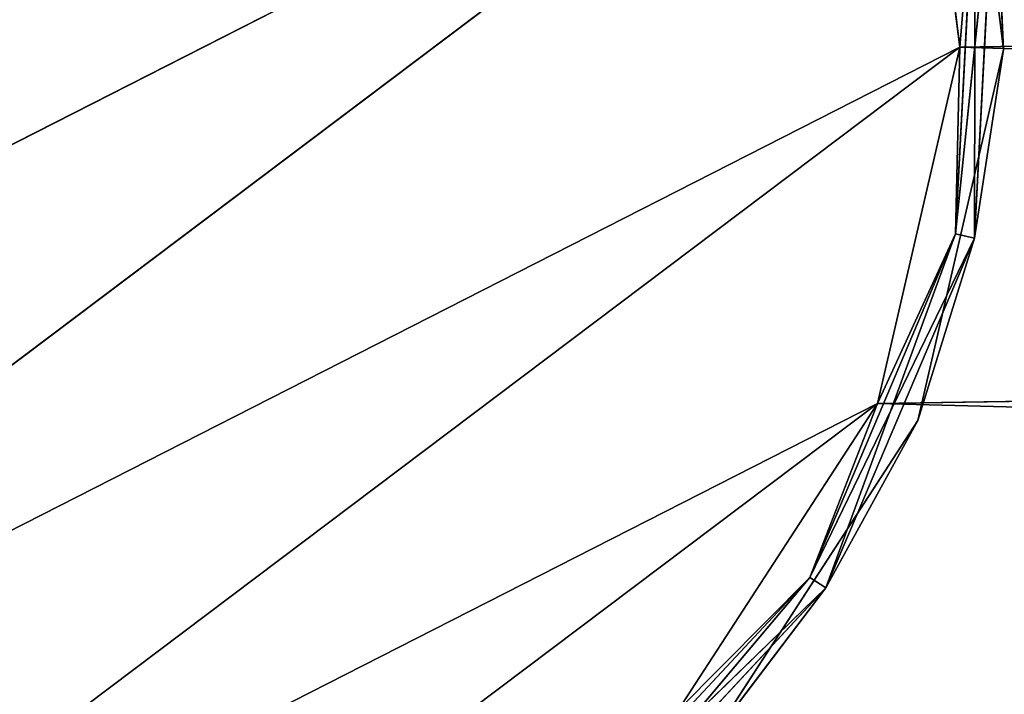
# Model space of a CAD drawing. Extents: x 0.1 to 22, y -6.2 to 5.8.
# Tile 63 of 97: x 15.559 to 16.008, y 3.484 to 3.792. Entities that reach past the tile are written whole.
import ezdxf

# ---------------------------------------------------------------- set-up
doc = ezdxf.new("R2010")
doc.units = 0
doc.header["$LTSCALE"] = 2.54
doc.layers.get('0').update_dxf_attribs({"color": 13, "linetype": 'CONTINUOUS'})

# ---------------------------------------------------------------- blocks, each defined once
blk = doc.blocks.new('GRUPA1_1')
at = {"color": 0}
for p, q in [((16.00789, 3.77798, -8.81043), (15.98674, 3.95034, -8.81043)), ((15.98674, 3.95034, -8.81043), (16.00789, 3.77798, -8.97043)), ((16.00789, 3.77798, -8.97043), (15.98674, 3.95034, -8.97043)), ((15.98674, 3.95034, -8.81043), (16.00789, 3.77798, -8.97043)), ((16.00789, 3.77798, -8.81043), (15.98674, 3.95034, -8.81043)), ((16.00789, 3.77798, -8.97043), (15.98674, 3.95034, -8.97043)), ((15.96761, 3.94449, -8.99043), (15.12522, 3.51533, -8.99043)), ((15.96761, 3.94449, -8.99043), (15.12522, 3.51533, -8.99043)), ((15.96761, 3.94449, -8.99043), (15.24713, 3.40163, -8.99043)), ((15.96761, 3.94449, -8.99043), (15.24713, 3.40163, -8.99043)), ((15.96761, 3.94449, -8.79043), (15.98792, 3.77903, -8.79043)), ((15.98792, 3.77903, -8.99043), (15.96761, 3.94449, -8.99043)), ((15.98792, 3.77903, -8.99043), (15.96761, 3.94449, -8.99043)), ((15.96761, 3.94449, -8.79043), (15.98792, 3.77903, -8.79043)), ((15.98601, 3.69393, -8.98775), (16.00366, 3.86494, -8.97727)), ((15.98601, 3.69393, -8.98775), (16.00366, 3.86494, -8.97727)), ((16.00366, 3.86494, -8.80359), (15.99458, 3.69195, -8.80359)), ((16.00366, 3.86494, -8.80359), (15.99458, 3.69195, -8.80359)), ((15.99458, 3.69195, -8.97727), (16.00366, 3.86494, -8.97727)), ((15.99458, 3.69195, -8.97727), (16.00366, 3.86494, -8.97727)), ((16.00366, 3.86494, -8.80359), (16.00789, 3.77798, -8.81043)), ((16.00366, 3.86494, -8.80359), (16.00789, 3.77798, -8.81043)), ((16.00366, 3.86494, -8.97727), (16.00789, 3.77798, -8.97043)), ((16.00366, 3.86494, -8.97727), (16.00789, 3.77798, -8.97043)), ((15.98601, 3.69393, -8.79311), (15.99493, 3.86387, -8.79311)), ((15.98601, 3.69393, -8.79311), (15.99493, 3.86387, -8.79311)), ((15.99493, 3.86387, -8.98775), (15.98601, 3.69393, -8.98775)), ((15.99493, 3.86387, -8.98775), (15.98601, 3.69393, -8.98775)), ((15.99493, 3.86387, -8.79311), (15.98792, 3.77903, -8.79043)), ((15.99493, 3.86387, -8.79311), (15.98792, 3.77903, -8.79043)), ((15.99493, 3.86387, -8.98775), (15.98792, 3.77903, -8.99043)), ((15.99493, 3.86387, -8.98775), (15.98792, 3.77903, -8.99043)), ((15.99493, 3.86387, -8.79311), (15.99458, 3.69195, -8.80359)), ((15.99493, 3.86387, -8.79311), (15.99458, 3.69195, -8.80359)), ((19.52971, 3.83709, -8.79043), (15.98792, 3.77903, -8.79043)), ((19.52971, 3.83709, -8.79043), (15.98792, 3.77903, -8.79043)), ((15.98792, 3.77903, -8.99043), (15.24713, 3.40163, -8.99043)), ((15.98792, 3.77903, -8.99043), (15.24713, 3.40163, -8.99043)), ((15.98792, 3.77903, -8.99043), (15.40058, 3.33649, -8.99043)), ((15.98792, 3.77903, -8.99043), (15.40058, 3.33649, -8.99043)), ((15.98792, 3.77903, -8.79043), (15.95041, 3.6166, -8.79043)), ((15.95041, 3.6166, -8.99043), (15.98792, 3.77903, -8.99043)), ((15.95041, 3.6166, -8.99043), (15.98792, 3.77903, -8.99043)), ((15.98792, 3.77903, -8.79043), (15.95041, 3.6166, -8.79043)), ((15.96882, 3.60879, -8.81043), (16.00789, 3.77798, -8.81043)), ((16.00789, 3.77798, -8.81043), (15.96882, 3.60879, -8.97043)), ((15.96882, 3.60879, -8.97043), (16.00789, 3.77798, -8.97043)), ((16.00789, 3.77798, -8.81043), (15.96882, 3.60879, -8.97043)), ((15.96882, 3.60879, -8.81043), (16.00789, 3.77798, -8.81043)), ((15.96882, 3.60879, -8.97043), (16.00789, 3.77798, -8.97043)), ((15.98601, 3.69393, -8.79311), (15.98792, 3.77903, -8.79043)), ((15.98601, 3.69393, -8.79311), (15.98792, 3.77903, -8.79043)), ((15.98601, 3.69393, -8.98775), (15.98792, 3.77903, -8.99043)), ((15.98601, 3.69393, -8.98775), (15.98792, 3.77903, -8.99043)), ((19.54733, 3.67133, -8.79043), (15.98792, 3.77903, -8.79043)), ((19.54733, 3.67133, -8.79043), (15.98792, 3.77903, -8.79043)), ((15.99458, 3.69195, -8.80359), (16.00789, 3.77798, -8.81043)), ((15.99458, 3.69195, -8.80359), (16.00789, 3.77798, -8.81043)), ((15.99458, 3.69195, -8.97727), (16.00789, 3.77798, -8.97043)), ((15.99458, 3.69195, -8.97727), (16.00789, 3.77798, -8.97043)), ((16.00789, 3.77798, -8.81043), (16.00789, 3.77798, -8.97043)), ((16.00789, 3.77798, -8.81043), (16.00789, 3.77798, -8.97043)), ((15.91951, 3.53728, -8.79311), (15.98601, 3.69393, -8.79311)), ((15.91951, 3.53728, -8.79311), (15.98601, 3.69393, -8.79311)), ((15.98601, 3.69393, -8.98775), (15.91951, 3.53728, -8.98775)), ((15.98601, 3.69393, -8.98775), (15.91951, 3.53728, -8.98775)), ((15.91951, 3.53728, -8.98775), (15.99458, 3.69195, -8.97727)), ((15.91951, 3.53728, -8.98775), (15.99458, 3.69195, -8.97727)), ((15.98601, 3.69393, -8.79311), (15.92689, 3.53249, -8.80359)), ((15.98601, 3.69393, -8.79311), (15.92689, 3.53249, -8.80359)), ((15.99458, 3.69195, -8.80359), (15.92689, 3.53249, -8.80359)), ((15.99458, 3.69195, -8.80359), (15.92689, 3.53249, -8.80359)), ((15.92689, 3.53249, -8.97727), (15.99458, 3.69195, -8.97727)), ((15.92689, 3.53249, -8.97727), (15.99458, 3.69195, -8.97727)), ((15.98601, 3.69393, -8.79311), (15.95041, 3.6166, -8.79043)), ((15.98601, 3.69393, -8.79311), (15.95041, 3.6166, -8.79043)), ((15.98601, 3.69393, -8.98775), (15.95041, 3.6166, -8.99043)), ((15.98601, 3.69393, -8.98775), (15.95041, 3.6166, -8.99043)), ((15.99458, 3.69195, -8.80359), (15.96882, 3.60879, -8.81043)), ((15.99458, 3.69195, -8.80359), (15.96882, 3.60879, -8.81043)), ((15.99458, 3.69195, -8.97727), (15.96882, 3.60879, -8.97043)), ((15.99458, 3.69195, -8.97727), (15.96882, 3.60879, -8.97043)), ((15.98601, 3.69393, -8.79311), (15.99458, 3.69195, -8.80359)), ((15.98601, 3.69393, -8.79311), (15.99458, 3.69195, -8.80359)), ((15.98601, 3.69393, -8.98775), (15.99458, 3.69195, -8.97727)), ((15.98601, 3.69393, -8.98775), (15.99458, 3.69195, -8.97727)), ((19.54733, 3.67133, -8.79043), (15.95041, 3.6166, -8.79043)), ((19.54733, 3.67133, -8.79043), (15.95041, 3.6166, -8.79043)), ((15.95041, 3.6166, -8.99043), (15.40058, 3.33649, -8.99043)), ((15.95041, 3.6166, -8.99043), (15.40058, 3.33649, -8.99043)), ((15.95041, 3.6166, -8.99043), (15.56705, 3.32775, -8.99043)), ((15.95041, 3.6166, -8.99043), (15.56705, 3.32775, -8.99043)), ((15.95041, 3.6166, -8.79043), (15.85961, 3.4768, -8.79043)), ((15.85961, 3.4768, -8.99043), (15.95041, 3.6166, -8.99043)), ((15.85961, 3.4768, -8.99043), (15.95041, 3.6166, -8.99043)), ((15.95041, 3.6166, -8.79043), (15.85961, 3.4768, -8.79043)), ((15.91951, 3.53728, -8.79311), (15.95041, 3.6166, -8.79043)), ((15.91951, 3.53728, -8.79311), (15.95041, 3.6166, -8.79043)), ((15.91951, 3.53728, -8.98775), (15.95041, 3.6166, -8.99043)), ((15.91951, 3.53728, -8.98775), (15.95041, 3.6166, -8.99043)), ((19.62058, 3.52158, -8.79043), (15.95041, 3.6166, -8.79043)), ((19.62058, 3.52158, -8.79043), (15.95041, 3.6166, -8.79043)), ((15.87424, 3.46316, -8.81043), (15.96882, 3.60879, -8.81043)), ((15.96882, 3.60879, -8.81043), (15.87424, 3.46316, -8.97043)), ((15.87424, 3.46316, -8.97043), (15.96882, 3.60879, -8.97043)), ((15.96882, 3.60879, -8.81043), (15.87424, 3.46316, -8.97043)), ((15.87424, 3.46316, -8.81043), (15.96882, 3.60879, -8.81043)), ((15.87424, 3.46316, -8.97043), (15.96882, 3.60879, -8.97043)), ((15.92689, 3.53249, -8.80359), (15.96882, 3.60879, -8.81043)), ((15.92689, 3.53249, -8.80359), (15.96882, 3.60879, -8.81043)), ((15.92689, 3.53249, -8.97727), (15.96882, 3.60879, -8.97043)), ((15.92689, 3.53249, -8.97727), (15.96882, 3.60879, -8.97043)), ((15.96882, 3.60879, -8.81043), (15.96882, 3.60879, -8.97043)), ((15.96882, 3.60879, -8.81043), (15.96882, 3.60879, -8.97043)), ((15.80345, 3.41283, -8.79311), (15.91951, 3.53728, -8.79311)), ((15.80345, 3.41283, -8.79311), (15.91951, 3.53728, -8.79311)), ((15.91951, 3.53728, -8.98775), (15.80345, 3.41283, -8.98775)), ((15.91951, 3.53728, -8.98775), (15.80345, 3.41283, -8.98775)), ((15.91951, 3.53728, -8.79311), (15.80874, 3.40581, -8.80359)), ((15.91951, 3.53728, -8.79311), (15.80874, 3.40581, -8.80359)), ((15.91951, 3.53728, -8.79311), (15.85961, 3.4768, -8.79043)), ((15.91951, 3.53728, -8.79311), (15.85961, 3.4768, -8.79043)), ((15.91951, 3.53728, -8.98775), (15.85961, 3.4768, -8.99043)), ((15.91951, 3.53728, -8.98775), (15.85961, 3.4768, -8.99043)), ((15.91951, 3.53728, -8.79311), (15.92689, 3.53249, -8.80359)), ((15.91951, 3.53728, -8.79311), (15.92689, 3.53249, -8.80359)), ((15.91951, 3.53728, -8.98775), (15.92689, 3.53249, -8.97727)), ((15.91951, 3.53728, -8.98775), (15.92689, 3.53249, -8.97727)), ((15.80345, 3.41283, -8.98775), (15.92689, 3.53249, -8.97727)), ((15.80345, 3.41283, -8.98775), (15.92689, 3.53249, -8.97727)), ((15.92689, 3.53249, -8.80359), (15.80874, 3.40581, -8.80359)), ((15.92689, 3.53249, -8.80359), (15.80874, 3.40581, -8.80359)), ((15.80874, 3.40581, -8.97727), (15.92689, 3.53249, -8.97727)), ((15.80874, 3.40581, -8.97727), (15.92689, 3.53249, -8.97727)), ((15.92689, 3.53249, -8.80359), (15.87424, 3.46316, -8.81043)), ((15.92689, 3.53249, -8.80359), (15.87424, 3.46316, -8.81043)), ((15.92689, 3.53249, -8.97727), (15.87424, 3.46316, -8.97043)), ((15.92689, 3.53249, -8.97727), (15.87424, 3.46316, -8.97043))]:
    blk.add_line(p, q, dxfattribs=at)
at = {"color": 9}
mesh = blk.add_polyface(dxfattribs=at)
corners = [(21.65858, 5.35418, -8.69043), (13.85858, -5.74582, -8.69043), (21.65858, -5.74582, -8.69043)]
mesh.append_faces([[corners[k] for k in face] for face in [(0, 1, 2)]], dxfattribs={"color": 9})
mesh = blk.add_polyface(dxfattribs=at)
corners = [(21.65858, 5.35418, -8.69043), (13.85858, 5.35418, -8.69043), (13.85858, -5.74582, -8.69043)]
mesh.append_faces([[corners[k] for k in face] for face in [(0, 1, 2)]], dxfattribs={"color": 9})
mesh = blk.add_polyface(dxfattribs=at)
corners = [(15.77003, 4.20673, -8.99043), (15.04954, 3.66386, -8.99043), (15.02924, 3.82932, -8.99043)]
mesh.append_faces([[corners[k] for k in face] for face in [(0, 1, 2)]], dxfattribs={"color": 9})
mesh = blk.add_polyface(dxfattribs=at)
corners = [(15.89194, 4.09303, -8.99043), (15.04954, 3.66386, -8.99043), (15.77003, 4.20673, -8.99043)]
mesh.append_faces([[corners[k] for k in face] for face in [(0, 1, 2)]], dxfattribs={"color": 9})
mesh = blk.add_polyface(dxfattribs=at)
corners = [(15.89194, 4.09303, -8.99043), (15.12522, 3.51533, -8.99043), (15.04954, 3.66386, -8.99043)]
mesh.append_faces([[corners[k] for k in face] for face in [(0, 1, 2)]], dxfattribs={"color": 9})
mesh = blk.add_polyface(dxfattribs=at)
corners = [(15.96761, 3.94449, -8.99043), (15.12522, 3.51533, -8.99043), (15.89194, 4.09303, -8.99043)]
mesh.append_faces([[corners[k] for k in face] for face in [(0, 1, 2)]], dxfattribs={"color": 9})
mesh = blk.add_polyface(dxfattribs=at)
corners = [(15.98674, 3.95034, -8.81043), (16.00366, 3.86494, -8.80359), (16.00789, 3.77798, -8.81043)]
mesh.append_faces([[corners[k] for k in face] for face in [(0, 1, 2)]], dxfattribs={"color": 9})
mesh = blk.add_polyface(dxfattribs=at)
corners = [(15.98674, 3.95034, -8.81043), (16.00789, 3.77798, -8.97043), (15.98674, 3.95034, -8.97043)]
mesh.append_faces([[corners[k] for k in face] for face in [(0, 1, 2)]], dxfattribs={"color": 9})
mesh = blk.add_polyface(dxfattribs=at)
corners = [(15.98674, 3.95034, -8.81043), (16.00789, 3.77798, -8.81043), (16.00789, 3.77798, -8.97043)]
mesh.append_faces([[corners[k] for k in face] for face in [(0, 1, 2)]], dxfattribs={"color": 9})
mesh = blk.add_polyface(dxfattribs=at)
corners = [(15.98674, 3.95034, -8.97043), (16.00789, 3.77798, -8.97043), (16.00366, 3.86494, -8.97727)]
mesh.append_faces([[corners[k] for k in face] for face in [(0, 1, 2)]], dxfattribs={"color": 9})
mesh = blk.add_polyface(dxfattribs=at)
corners = [(15.96761, 3.94449, -8.99043), (15.24713, 3.40163, -8.99043), (15.12522, 3.51533, -8.99043)]
mesh.append_faces([[corners[k] for k in face] for face in [(0, 1, 2)]], dxfattribs={"color": 9})
mesh = blk.add_polyface(dxfattribs=at)
corners = [(15.98792, 3.77903, -8.99043), (15.24713, 3.40163, -8.99043), (15.96761, 3.94449, -8.99043)]
mesh.append_faces([[corners[k] for k in face] for face in [(0, 1, 2)]], dxfattribs={"color": 9})
mesh = blk.add_polyface(dxfattribs=at)
corners = [(15.99493, 3.86387, -8.79311), (15.96761, 3.94449, -8.79043), (15.98792, 3.77903, -8.79043)]
mesh.append_faces([[corners[k] for k in face] for face in [(0, 1, 2)]], dxfattribs={"color": 9})
mesh = blk.add_polyface(dxfattribs=at)
corners = [(15.99493, 3.86387, -8.98775), (15.98792, 3.77903, -8.99043), (15.96761, 3.94449, -8.99043)]
mesh.append_faces([[corners[k] for k in face] for face in [(0, 1, 2)]], dxfattribs={"color": 9})
mesh = blk.add_polyface(dxfattribs=at)
corners = [(19.52971, 3.83709, -8.79043), (15.98792, 3.77903, -8.79043), (15.96761, 3.94449, -8.79043)]
mesh.append_faces([[corners[k] for k in face] for face in [(0, 1, 2)]], dxfattribs={"color": 9})
mesh = blk.add_polyface(dxfattribs=at)
corners = [(16.00366, 3.86494, -8.97727), (15.99458, 3.69195, -8.97727), (15.98601, 3.69393, -8.98775)]
mesh.append_faces([[corners[k] for k in face] for face in [(0, 1, 2)]], dxfattribs={"color": 9})
mesh = blk.add_polyface(dxfattribs=at)
corners = [(16.00366, 3.86494, -8.97727), (15.98601, 3.69393, -8.98775), (15.99493, 3.86387, -8.98775)]
mesh.append_faces([[corners[k] for k in face] for face in [(0, 1, 2)]], dxfattribs={"color": 9})
mesh = blk.add_polyface(dxfattribs=at)
corners = [(16.00789, 3.77798, -8.81043), (16.00366, 3.86494, -8.80359), (15.99458, 3.69195, -8.80359)]
mesh.append_faces([[corners[k] for k in face] for face in [(0, 1, 2)]], dxfattribs={"color": 9})
mesh = blk.add_polyface(dxfattribs=at)
corners = [(16.00366, 3.86494, -8.80359), (15.99493, 3.86387, -8.79311), (15.99458, 3.69195, -8.80359)]
mesh.append_faces([[corners[k] for k in face] for face in [(0, 1, 2)]], dxfattribs={"color": 9})
mesh = blk.add_polyface(dxfattribs=at)
corners = [(16.00789, 3.77798, -8.97043), (15.99458, 3.69195, -8.97727), (16.00366, 3.86494, -8.97727)]
mesh.append_faces([[corners[k] for k in face] for face in [(0, 1, 2)]], dxfattribs={"color": 9})
mesh = blk.add_polyface(dxfattribs=at)
corners = [(15.99493, 3.86387, -8.79311), (15.98792, 3.77903, -8.79043), (15.98601, 3.69393, -8.79311)]
mesh.append_faces([[corners[k] for k in face] for face in [(0, 1, 2)]], dxfattribs={"color": 9})
mesh = blk.add_polyface(dxfattribs=at)
corners = [(15.99493, 3.86387, -8.79311), (15.98601, 3.69393, -8.79311), (15.99458, 3.69195, -8.80359)]
mesh.append_faces([[corners[k] for k in face] for face in [(0, 1, 2)]], dxfattribs={"color": 9})
mesh = blk.add_polyface(dxfattribs=at)
corners = [(15.99493, 3.86387, -8.98775), (15.98601, 3.69393, -8.98775), (15.98792, 3.77903, -8.99043)]
mesh.append_faces([[corners[k] for k in face] for face in [(0, 1, 2)]], dxfattribs={"color": 9})
mesh = blk.add_polyface(dxfattribs=at)
corners = [(19.54733, 3.67133, -8.79043), (15.98792, 3.77903, -8.79043), (19.52971, 3.83709, -8.79043)]
mesh.append_faces([[corners[k] for k in face] for face in [(0, 1, 2)]], dxfattribs={"color": 9})
mesh = blk.add_polyface(dxfattribs=at)
corners = [(15.98792, 3.77903, -8.99043), (15.40058, 3.33649, -8.99043), (15.24713, 3.40163, -8.99043)]
mesh.append_faces([[corners[k] for k in face] for face in [(0, 1, 2)]], dxfattribs={"color": 9})
mesh = blk.add_polyface(dxfattribs=at)
corners = [(15.98792, 3.77903, -8.99043), (15.95041, 3.6166, -8.99043), (15.40058, 3.33649, -8.99043)]
mesh.append_faces([[corners[k] for k in face] for face in [(0, 1, 2)]], dxfattribs={"color": 9})
mesh = blk.add_polyface(dxfattribs=at)
corners = [(15.98792, 3.77903, -8.79043), (15.95041, 3.6166, -8.79043), (15.98601, 3.69393, -8.79311)]
mesh.append_faces([[corners[k] for k in face] for face in [(0, 1, 2)]], dxfattribs={"color": 9})
mesh = blk.add_polyface(dxfattribs=at)
corners = [(15.98792, 3.77903, -8.99043), (15.98601, 3.69393, -8.98775), (15.95041, 3.6166, -8.99043)]
mesh.append_faces([[corners[k] for k in face] for face in [(0, 1, 2)]], dxfattribs={"color": 9})
mesh = blk.add_polyface(dxfattribs=at)
corners = [(19.54733, 3.67133, -8.79043), (15.95041, 3.6166, -8.79043), (15.98792, 3.77903, -8.79043)]
mesh.append_faces([[corners[k] for k in face] for face in [(0, 1, 2)]], dxfattribs={"color": 9})
mesh = blk.add_polyface(dxfattribs=at)
corners = [(16.00789, 3.77798, -8.81043), (15.99458, 3.69195, -8.80359), (15.96882, 3.60879, -8.81043)]
mesh.append_faces([[corners[k] for k in face] for face in [(0, 1, 2)]], dxfattribs={"color": 9})
mesh = blk.add_polyface(dxfattribs=at)
corners = [(16.00789, 3.77798, -8.81043), (15.96882, 3.60879, -8.97043), (16.00789, 3.77798, -8.97043)]
mesh.append_faces([[corners[k] for k in face] for face in [(0, 1, 2)]], dxfattribs={"color": 9})
mesh = blk.add_polyface(dxfattribs=at)
corners = [(16.00789, 3.77798, -8.81043), (15.96882, 3.60879, -8.81043), (15.96882, 3.60879, -8.97043)]
mesh.append_faces([[corners[k] for k in face] for face in [(0, 1, 2)]], dxfattribs={"color": 9})
mesh = blk.add_polyface(dxfattribs=at)
corners = [(16.00789, 3.77798, -8.97043), (15.96882, 3.60879, -8.97043), (15.99458, 3.69195, -8.97727)]
mesh.append_faces([[corners[k] for k in face] for face in [(0, 1, 2)]], dxfattribs={"color": 9})
mesh = blk.add_polyface(dxfattribs=at)
corners = [(15.98601, 3.69393, -8.79311), (15.95041, 3.6166, -8.79043), (15.91951, 3.53728, -8.79311)]
mesh.append_faces([[corners[k] for k in face] for face in [(0, 1, 2)]], dxfattribs={"color": 9})
mesh = blk.add_polyface(dxfattribs=at)
corners = [(15.98601, 3.69393, -8.79311), (15.91951, 3.53728, -8.79311), (15.92689, 3.53249, -8.80359)]
mesh.append_faces([[corners[k] for k in face] for face in [(0, 1, 2)]], dxfattribs={"color": 9})
mesh = blk.add_polyface(dxfattribs=at)
corners = [(15.98601, 3.69393, -8.98775), (15.91951, 3.53728, -8.98775), (15.95041, 3.6166, -8.99043)]
mesh.append_faces([[corners[k] for k in face] for face in [(0, 1, 2)]], dxfattribs={"color": 9})
mesh = blk.add_polyface(dxfattribs=at)
corners = [(15.98601, 3.69393, -8.98775), (15.99458, 3.69195, -8.97727), (15.91951, 3.53728, -8.98775)]
mesh.append_faces([[corners[k] for k in face] for face in [(0, 1, 2)]], dxfattribs={"color": 9})
mesh = blk.add_polyface(dxfattribs=at)
corners = [(15.99458, 3.69195, -8.97727), (15.92689, 3.53249, -8.97727), (15.91951, 3.53728, -8.98775)]
mesh.append_faces([[corners[k] for k in face] for face in [(0, 1, 2)]], dxfattribs={"color": 9})
mesh = blk.add_polyface(dxfattribs=at)
corners = [(15.98601, 3.69393, -8.79311), (15.92689, 3.53249, -8.80359), (15.99458, 3.69195, -8.80359)]
mesh.append_faces([[corners[k] for k in face] for face in [(0, 1, 2)]], dxfattribs={"color": 9})
mesh = blk.add_polyface(dxfattribs=at)
corners = [(15.99458, 3.69195, -8.80359), (15.92689, 3.53249, -8.80359), (15.96882, 3.60879, -8.81043)]
mesh.append_faces([[corners[k] for k in face] for face in [(0, 1, 2)]], dxfattribs={"color": 9})
mesh = blk.add_polyface(dxfattribs=at)
corners = [(15.99458, 3.69195, -8.97727), (15.96882, 3.60879, -8.97043), (15.92689, 3.53249, -8.97727)]
mesh.append_faces([[corners[k] for k in face] for face in [(0, 1, 2)]], dxfattribs={"color": 9})
mesh = blk.add_polyface(dxfattribs=at)
corners = [(19.62058, 3.52158, -8.79043), (15.95041, 3.6166, -8.79043), (19.54733, 3.67133, -8.79043)]
mesh.append_faces([[corners[k] for k in face] for face in [(0, 1, 2)]], dxfattribs={"color": 9})
mesh = blk.add_polyface(dxfattribs=at)
corners = [(15.95041, 3.6166, -8.99043), (15.56705, 3.32775, -8.99043), (15.40058, 3.33649, -8.99043)]
mesh.append_faces([[corners[k] for k in face] for face in [(0, 1, 2)]], dxfattribs={"color": 9})
mesh = blk.add_polyface(dxfattribs=at)
corners = [(15.95041, 3.6166, -8.99043), (15.85961, 3.4768, -8.99043), (15.56705, 3.32775, -8.99043)]
mesh.append_faces([[corners[k] for k in face] for face in [(0, 1, 2)]], dxfattribs={"color": 9})
mesh = blk.add_polyface(dxfattribs=at)
corners = [(15.95041, 3.6166, -8.79043), (15.85961, 3.4768, -8.79043), (15.91951, 3.53728, -8.79311)]
mesh.append_faces([[corners[k] for k in face] for face in [(0, 1, 2)]], dxfattribs={"color": 9})
mesh = blk.add_polyface(dxfattribs=at)
corners = [(15.95041, 3.6166, -8.99043), (15.91951, 3.53728, -8.98775), (15.85961, 3.4768, -8.99043)]
mesh.append_faces([[corners[k] for k in face] for face in [(0, 1, 2)]], dxfattribs={"color": 9})
mesh = blk.add_polyface(dxfattribs=at)
corners = [(19.62058, 3.52158, -8.79043), (15.85961, 3.4768, -8.79043), (15.95041, 3.6166, -8.79043)]
mesh.append_faces([[corners[k] for k in face] for face in [(0, 1, 2)]], dxfattribs={"color": 9})
mesh = blk.add_polyface(dxfattribs=at)
corners = [(15.96882, 3.60879, -8.81043), (15.92689, 3.53249, -8.80359), (15.87424, 3.46316, -8.81043)]
mesh.append_faces([[corners[k] for k in face] for face in [(0, 1, 2)]], dxfattribs={"color": 9})
mesh = blk.add_polyface(dxfattribs=at)
corners = [(15.96882, 3.60879, -8.81043), (15.87424, 3.46316, -8.97043), (15.96882, 3.60879, -8.97043)]
mesh.append_faces([[corners[k] for k in face] for face in [(0, 1, 2)]], dxfattribs={"color": 9})
mesh = blk.add_polyface(dxfattribs=at)
corners = [(15.96882, 3.60879, -8.81043), (15.87424, 3.46316, -8.81043), (15.87424, 3.46316, -8.97043)]
mesh.append_faces([[corners[k] for k in face] for face in [(0, 1, 2)]], dxfattribs={"color": 9})
mesh = blk.add_polyface(dxfattribs=at)
corners = [(15.96882, 3.60879, -8.97043), (15.87424, 3.46316, -8.97043), (15.92689, 3.53249, -8.97727)]
mesh.append_faces([[corners[k] for k in face] for face in [(0, 1, 2)]], dxfattribs={"color": 9})
mesh = blk.add_polyface(dxfattribs=at)
corners = [(15.91951, 3.53728, -8.79311), (15.85961, 3.4768, -8.79043), (15.80345, 3.41283, -8.79311)]
mesh.append_faces([[corners[k] for k in face] for face in [(0, 1, 2)]], dxfattribs={"color": 9})
mesh = blk.add_polyface(dxfattribs=at)
corners = [(15.91951, 3.53728, -8.79311), (15.80345, 3.41283, -8.79311), (15.80874, 3.40581, -8.80359)]
mesh.append_faces([[corners[k] for k in face] for face in [(0, 1, 2)]], dxfattribs={"color": 9})
mesh = blk.add_polyface(dxfattribs=at)
corners = [(15.91951, 3.53728, -8.98775), (15.80345, 3.41283, -8.98775), (15.85961, 3.4768, -8.99043)]
mesh.append_faces([[corners[k] for k in face] for face in [(0, 1, 2)]], dxfattribs={"color": 9})
mesh = blk.add_polyface(dxfattribs=at)
corners = [(15.92689, 3.53249, -8.97727), (15.80345, 3.41283, -8.98775), (15.91951, 3.53728, -8.98775)]
mesh.append_faces([[corners[k] for k in face] for face in [(0, 1, 2)]], dxfattribs={"color": 9})
mesh = blk.add_polyface(dxfattribs=at)
corners = [(15.92689, 3.53249, -8.80359), (15.91951, 3.53728, -8.79311), (15.80874, 3.40581, -8.80359)]
mesh.append_faces([[corners[k] for k in face] for face in [(0, 1, 2)]], dxfattribs={"color": 9})
mesh = blk.add_polyface(dxfattribs=at)
corners = [(15.92689, 3.53249, -8.97727), (15.80874, 3.40581, -8.97727), (15.80345, 3.41283, -8.98775)]
mesh.append_faces([[corners[k] for k in face] for face in [(0, 1, 2)]], dxfattribs={"color": 9})
mesh = blk.add_polyface(dxfattribs=at)
corners = [(15.92689, 3.53249, -8.80359), (15.80874, 3.40581, -8.80359), (15.87424, 3.46316, -8.81043)]
mesh.append_faces([[corners[k] for k in face] for face in [(0, 1, 2)]], dxfattribs={"color": 9})
mesh = blk.add_polyface(dxfattribs=at)
corners = [(15.92689, 3.53249, -8.97727), (15.87424, 3.46316, -8.97043), (15.80874, 3.40581, -8.97727)]
mesh.append_faces([[corners[k] for k in face] for face in [(0, 1, 2)]], dxfattribs={"color": 9})
mesh = blk.add_polyface(dxfattribs=at)
corners = [(19.67149, -3.85411, -8.79043), (15.85961, 3.4768, -8.79043), (19.62058, 3.52158, -8.79043)]
mesh.append_faces([[corners[k] for k in face] for face in [(0, 1, 2)]], dxfattribs={"color": 9})
blk = doc.blocks.new('GRUPA0_1')
at = {"color": 0}
blk.add_blockref('GRUPA1_1', (0, 0), dxfattribs=at)

msp = doc.modelspace()

# ---------------------------------------------------------------- block references
at = {"color": 0}
msp.add_blockref('GRUPA0_1', (0, 0), dxfattribs=at)

doc.saveas('drawing.dxf')
